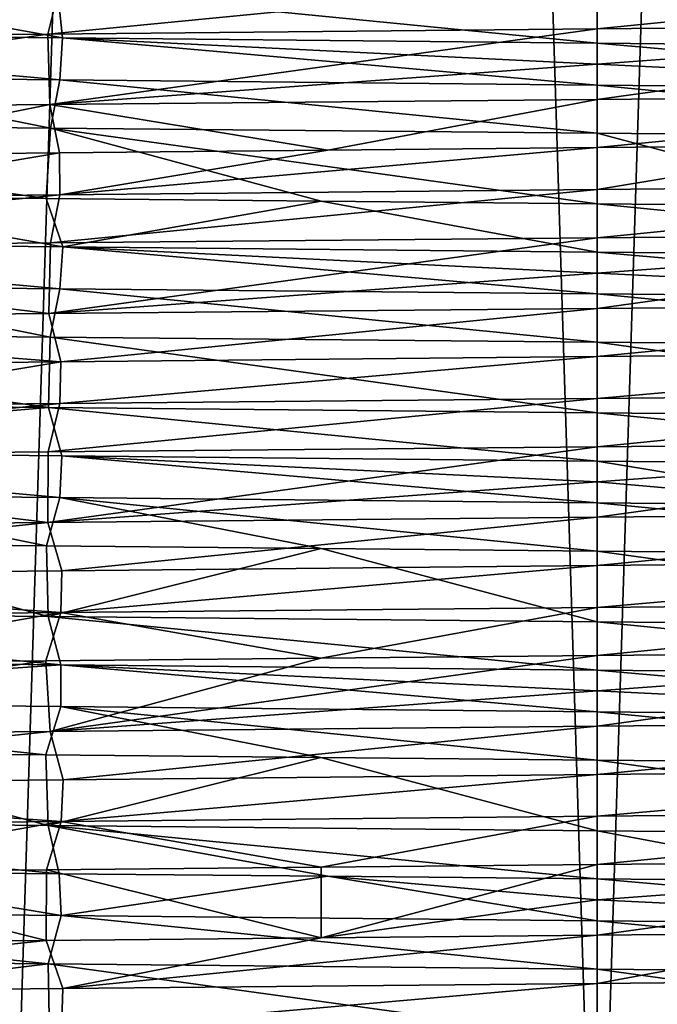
# Model space of a CAD drawing. Header units: millimetres. Extents: x -27 to 78, y -1 to 325.
# Tile 27 of 128: x -3.45 to 0.36, y 8.9 to 14.79. Entities that reach past the tile are written whole.
import ezdxf

# ---------------------------------------------------------------- set-up
doc = ezdxf.new("R2010")
doc.units = ezdxf.units.MM
doc.header["$LTSCALE"] = 65.185185
for name, color, linetype in [('1', 7, 'CONTINUOUS'), ('172', 7, 'CONTINUOUS'), ('173', 7, 'CONTINUOUS'), ('174', 7, 'CONTINUOUS'), ('175', 7, 'CONTINUOUS'), ('176', 7, 'CONTINUOUS'), ('177', 7, 'CONTINUOUS'), ('179', 7, 'CONTINUOUS'), ('180', 7, 'CONTINUOUS'), ('181', 7, 'CONTINUOUS'), ('182', 7, 'CONTINUOUS'), ('183', 7, 'CONTINUOUS'), ('187', 7, 'CONTINUOUS'), ('188', 7, 'CONTINUOUS'), ('189', 7, 'CONTINUOUS'), ('190', 7, 'CONTINUOUS'), ('191', 7, 'CONTINUOUS'), ('193', 7, 'CONTINUOUS'), ('194', 7, 'CONTINUOUS'), ('195', 7, 'CONTINUOUS'), ('196', 7, 'CONTINUOUS'), ('197', 7, 'CONTINUOUS'), ('198', 7, 'CONTINUOUS'), ('2', 7, 'CONTINUOUS'), ('5', 7, 'CONTINUOUS'), ('6', 7, 'CONTINUOUS')]:
    doc.layers.add(name, color=color, linetype=linetype)

msp = doc.modelspace()

# ---------------------------------------------------------------- linework, layer by layer
at = {"layer": '1', "color": 7, "linetype": 'CONTINUOUS', "true_color": 0x96918c}
for points in [[(-3.5198, 6.4, 22.2229), (0, 6.4, 22.5), (-3.5196, 118.4, 22.2229), (-3.5198, 6.4, 22.2229)], [(0, 6.4, -22.5), (-3.5198, 6.4, -22.2229), (0, 118.4, -22.5), (0, 6.4, -22.5)], [(0, 118.4, -22.5), (-3.5198, 6.4, -22.2229), (-3.5196, 118.4, -22.2229), (0, 118.4, -22.5)], [(-3.5196, 118.4, 22.2229), (0, 6.4, 22.5), (0, 118.4, 22.5), (-3.5196, 118.4, 22.2229)]]:
    msp.add_3dface(points, dxfattribs=at)
at = {"layer": '172', "color": 7, "linetype": 'CONTINUOUS', "true_color": 0x96918c}
for points in [[(-4.7983, 14.4469, -19.9305), (-3.2124, 14.4312, -20.2467), (-6.3194, 14.7124, -19.5017), (-4.7983, 14.4469, -19.9305)], [(-3.2124, 14.4312, -20.2467), (-3.1964, 14.6813, -20.2493), (-6.3194, 14.7124, -19.5017), (-3.2124, 14.4312, -20.2467)], [(-3.2124, 14.4312, -20.2467), (0, 14.3999, -20.5), (-3.1964, 14.6813, -20.2493), (-3.2124, 14.4312, -20.2467)], [(-3.1964, 14.6813, -20.2493), (0, 14.3999, -20.5), (0, 14.525, -20.5), (-3.1964, 14.6813, -20.2493)], [(0, 14.6501, -20.5), (-3.1964, 14.6813, -20.2493), (0, 14.525, -20.5), (0, 14.6501, -20.5)]]:
    msp.add_3dface(points, dxfattribs=at)
at = {"layer": '173', "color": 7, "linetype": 'CONTINUOUS', "true_color": 0x96918c}
for points in [[(0, 13.7749, 20.5), (-3.2129, 13.7436, 20.2467), (0, 14.0251, 20.5), (0, 13.7749, 20.5)], [(-3.2129, 13.7436, 20.2467), (-1.6109, 14.0095, 20.4366), (0, 14.0251, 20.5), (-3.2129, 13.7436, 20.2467)], [(-4.7992, 13.7279, 19.9303), (-4.8035, 13.9781, 19.9293), (-3.2158, 13.9938, 20.2462), (-4.7992, 13.7279, 19.9303)], [(-3.2129, 13.7436, 20.2467), (-4.7992, 13.7279, 19.9303), (-3.2158, 13.9938, 20.2462), (-3.2129, 13.7436, 20.2467)], [(-3.2129, 13.7436, 20.2467), (-3.2158, 13.9938, 20.2462), (-1.6109, 14.0095, 20.4366), (-3.2129, 13.7436, 20.2467)], [(-4.7989, 13.1969, -19.9304), (-3.2126, 13.1812, -20.2467), (-6.3168, 13.4624, -19.5025), (-4.7989, 13.1969, -19.9304)], [(-3.2126, 13.1812, -20.2467), (-3.1953, 13.4313, -20.2494), (-6.3168, 13.4624, -19.5025), (-3.2126, 13.1812, -20.2467)], [(-3.2126, 13.1812, -20.2467), (0, 13.1499, -20.5), (-3.1953, 13.4313, -20.2494), (-3.2126, 13.1812, -20.2467)], [(-3.1953, 13.4313, -20.2494), (0, 13.1499, -20.5), (0, 13.275, -20.5), (-3.1953, 13.4313, -20.2494)], [(0, 13.4002, -20.5), (-3.1953, 13.4313, -20.2494), (0, 13.275, -20.5), (0, 13.4002, -20.5)]]:
    msp.add_3dface(points, dxfattribs=at)
at = {"layer": '174', "color": 7, "linetype": 'CONTINUOUS', "true_color": 0x96918c}
for points in [[(-4.7991, 12.4779, 19.9304), (-6.3349, 12.7126, 19.4966), (-3.2064, 12.7439, 20.2477), (-4.7991, 12.4779, 19.9304)], [(-3.2129, 12.4936, 20.2467), (-4.7991, 12.4779, 19.9304), (-3.2064, 12.7439, 20.2477), (-3.2129, 12.4936, 20.2467)], [(0, 12.5249, 20.5), (-3.2129, 12.4936, 20.2467), (0, 12.7751, 20.5), (0, 12.5249, 20.5)], [(-3.2129, 12.4936, 20.2467), (-3.2064, 12.7439, 20.2477), (0, 12.7751, 20.5), (-3.2129, 12.4936, 20.2467)], [(-4.799, 11.9469, -19.9304), (-3.2127, 11.9312, -20.2467), (-6.3265, 12.2125, -19.4994), (-4.799, 11.9469, -19.9304)], [(-3.2127, 11.9312, -20.2467), (-3.2011, 12.1813, -20.2485), (-6.3265, 12.2125, -19.4994), (-3.2127, 11.9312, -20.2467)], [(-3.2127, 11.9312, -20.2467), (0, 11.8999, -20.5), (-3.2011, 12.1813, -20.2485), (-3.2127, 11.9312, -20.2467)], [(-3.2011, 12.1813, -20.2485), (0, 11.8999, -20.5), (0, 12.025, -20.5), (-3.2011, 12.1813, -20.2485)], [(0, 12.15, -20.5), (-3.2011, 12.1813, -20.2485), (0, 12.025, -20.5), (0, 12.15, -20.5)]]:
    msp.add_3dface(points, dxfattribs=at)
at = {"layer": '175', "color": 7, "linetype": 'CONTINUOUS', "true_color": 0x96918c}
for points in [[(-3.2063, 11.2436, 20.2477), (-6.3259, 11.4627, 19.4996), (-3.2005, 11.4939, 20.2486), (-3.2063, 11.2436, 20.2477)], [(0, 11.2749, 20.5), (-3.2063, 11.2436, 20.2477), (0, 11.5251, 20.5), (0, 11.2749, 20.5)], [(-3.2063, 11.2436, 20.2477), (-3.2005, 11.4939, 20.2486), (0, 11.5251, 20.5), (-3.2063, 11.2436, 20.2477)], [(-3.2063, 11.2436, 20.2477), (-6.3343, 11.2124, 19.4968), (-6.3259, 11.4627, 19.4996), (-3.2063, 11.2436, 20.2477)], [(-6.334, 10.7124, -19.4969), (-3.2065, 10.9314, -20.2477), (-6.3348, 10.9626, -19.4967), (-6.334, 10.7124, -19.4969)], [(-6.334, 10.7124, -19.4969), (-3.2061, 10.6811, -20.2477), (-3.2065, 10.9314, -20.2477), (-6.334, 10.7124, -19.4969)], [(-3.2061, 10.6811, -20.2477), (0, 10.6499, -20.5), (-3.2065, 10.9314, -20.2477), (-3.2061, 10.6811, -20.2477)], [(-3.2065, 10.9314, -20.2477), (0, 10.6499, -20.5), (0, 10.775, -20.5), (-3.2065, 10.9314, -20.2477)], [(0, 10.9001, -20.5), (-3.2065, 10.9314, -20.2477), (0, 10.775, -20.5), (0, 10.9001, -20.5)]]:
    msp.add_3dface(points, dxfattribs=at)
at = {"layer": '176', "color": 7, "linetype": 'CONTINUOUS', "true_color": 0x96918c}
for points in [[(0, 10.0249, 20.5), (-3.2056, 9.9936, 20.2478), (0, 10.2751, 20.5), (0, 10.0249, 20.5)], [(-3.2056, 9.9936, 20.2478), (-3.193, 10.244, 20.2498), (0, 10.2751, 20.5), (-3.2056, 9.9936, 20.2478)], [(-3.2056, 9.9936, 20.2478), (-6.3332, 9.9624, 19.4972), (-6.3132, 10.2128, 19.5037), (-3.2056, 9.9936, 20.2478)], [(-3.2056, 9.9936, 20.2478), (-6.3132, 10.2128, 19.5037), (-3.193, 10.244, 20.2498), (-3.2056, 9.9936, 20.2478)], [(-6.3333, 9.4624, -19.4972), (-3.2055, 9.4311, -20.2478), (-4.8042, 9.6972, -19.9291), (-6.3333, 9.4624, -19.4972)], [(-3.2055, 9.4311, -20.2478), (-3.2164, 9.6815, -20.2461), (-4.8042, 9.6972, -19.9291), (-3.2055, 9.4311, -20.2478)], [(-3.2055, 9.4311, -20.2478), (-1.6113, 9.6658, -20.4366), (-3.2164, 9.6815, -20.2461), (-3.2055, 9.4311, -20.2478)], [(-3.2055, 9.4311, -20.2478), (0, 9.3999, -20.5), (-1.6113, 9.6658, -20.4366), (-3.2055, 9.4311, -20.2478)], [(-1.6113, 9.6658, -20.4366), (0, 9.3999, -20.5), (0, 9.525, -20.5), (-1.6113, 9.6658, -20.4366)], [(0, 9.6501, -20.5), (-1.6113, 9.6658, -20.4366), (0, 9.525, -20.5), (0, 9.6501, -20.5)]]:
    msp.add_3dface(points, dxfattribs=at)
at = {"layer": '177', "color": 7, "linetype": 'CONTINUOUS', "true_color": 0x96918c}
for points in [[(0, 8.7749, 20.5), (-3.2033, 8.7437, 20.2482), (0, 9.0251, 20.5), (0, 8.7749, 20.5)], [(-3.2033, 8.7437, 20.2482), (-3.1942, 8.994, 20.2496), (0, 9.0251, 20.5), (-3.2033, 8.7437, 20.2482)], [(-3.2033, 8.7437, 20.2482), (-6.33, 8.7124, 19.4982), (-6.3159, 8.9628, 19.5028), (-3.2033, 8.7437, 20.2482)], [(-3.2033, 8.7437, 20.2482), (-6.3159, 8.9628, 19.5028), (-3.1942, 8.994, 20.2496), (-3.2033, 8.7437, 20.2482)]]:
    msp.add_3dface(points, dxfattribs=at)
at = {"layer": '179', "color": 7, "linetype": 'CONTINUOUS', "true_color": 0x96918c}
for points in [[(3.2129, 14.3686, -20.2467), (3.1953, 14.619, -20.2494), (0, 14.6501, -20.5), (3.2129, 14.3686, -20.2467)], [(3.2129, 14.3686, -20.2467), (0, 14.6501, -20.5), (0, 14.525, -20.5), (3.2129, 14.3686, -20.2467)], [(0, 14.3999, -20.5), (3.2129, 14.3686, -20.2467), (0, 14.525, -20.5), (0, 14.3999, -20.5)], [(3.2128, 13.8062, 20.2467), (0, 13.7749, 20.5), (1.6111, 14.0408, 20.4366), (3.2128, 13.8062, 20.2467)], [(0, 13.7749, 20.5), (0, 14.0251, 20.5), (1.6111, 14.0408, 20.4366), (0, 13.7749, 20.5)]]:
    msp.add_3dface(points, dxfattribs=at)
at = {"layer": '180', "color": 7, "linetype": 'CONTINUOUS', "true_color": 0x96918c}
for points in [[(3.2129, 13.1186, -20.2467), (3.1969, 13.369, -20.2492), (0, 13.4002, -20.5), (3.2129, 13.1186, -20.2467)], [(3.2129, 13.1186, -20.2467), (0, 13.4002, -20.5), (0, 13.275, -20.5), (3.2129, 13.1186, -20.2467)], [(0, 13.1499, -20.5), (3.2129, 13.1186, -20.2467), (0, 13.275, -20.5), (0, 13.1499, -20.5)], [(3.2127, 12.5562, 20.2467), (0, 12.5249, 20.5), (3.2068, 12.8064, 20.2476), (3.2127, 12.5562, 20.2467)], [(0, 12.5249, 20.5), (0, 12.7751, 20.5), (3.2068, 12.8064, 20.2476), (0, 12.5249, 20.5)]]:
    msp.add_3dface(points, dxfattribs=at)
at = {"layer": '181', "color": 7, "linetype": 'CONTINUOUS', "true_color": 0x96918c}
for points in [[(1.6105, 11.8842, -20.4366), (3.2007, 12.1189, -20.2486), (0, 12.15, -20.5), (1.6105, 11.8842, -20.4366)], [(1.6105, 11.8842, -20.4366), (0, 12.15, -20.5), (0, 12.025, -20.5), (1.6105, 11.8842, -20.4366)], [(0, 11.8999, -20.5), (1.6105, 11.8842, -20.4366), (0, 12.025, -20.5), (0, 11.8999, -20.5)], [(3.2052, 11.3061, 20.2479), (0, 11.2749, 20.5), (3.2004, 11.5563, 20.2486), (3.2052, 11.3061, 20.2479)], [(0, 11.2749, 20.5), (0, 11.5251, 20.5), (3.2004, 11.5563, 20.2486), (0, 11.2749, 20.5)]]:
    msp.add_3dface(points, dxfattribs=at)
at = {"layer": '182', "color": 7, "linetype": 'CONTINUOUS', "true_color": 0x96918c}
for points in [[(3.205, 10.6186, -20.2479), (3.2066, 10.8689, -20.2477), (0, 10.9001, -20.5), (3.205, 10.6186, -20.2479)], [(3.205, 10.6186, -20.2479), (0, 10.9001, -20.5), (0, 10.775, -20.5), (3.205, 10.6186, -20.2479)], [(0, 10.6499, -20.5), (3.205, 10.6186, -20.2479), (0, 10.775, -20.5), (0, 10.6499, -20.5)], [(3.2055, 10.0561, 20.2478), (0, 10.0249, 20.5), (3.1947, 10.3063, 20.2495), (3.2055, 10.0561, 20.2478)], [(0, 10.0249, 20.5), (0, 10.2751, 20.5), (3.1947, 10.3063, 20.2495), (0, 10.0249, 20.5)]]:
    msp.add_3dface(points, dxfattribs=at)
at = {"layer": '183', "color": 7, "linetype": 'CONTINUOUS', "true_color": 0x96918c}
for points in [[(3.2069, 9.3686, -20.2476), (1.6112, 9.6345, -20.4366), (0, 9.6501, -20.5), (3.2069, 9.3686, -20.2476)], [(3.2069, 9.3686, -20.2476), (0, 9.6501, -20.5), (0, 9.525, -20.5), (3.2069, 9.3686, -20.2476)], [(0, 9.3999, -20.5), (3.2069, 9.3686, -20.2476), (0, 9.525, -20.5), (0, 9.3999, -20.5)], [(3.2045, 8.8061, 20.248), (0, 8.7749, 20.5), (3.1928, 9.0562, 20.2498), (3.2045, 8.8061, 20.248)], [(0, 8.7749, 20.5), (0, 9.0251, 20.5), (3.1928, 9.0562, 20.2498), (0, 8.7749, 20.5)]]:
    msp.add_3dface(points, dxfattribs=at)
at = {"layer": '187', "color": 7, "linetype": 'CONTINUOUS', "true_color": 0x96918c}
for points in [[(-3.2927, 9.7049, 20.7403), (-1.6495, 9.7206, 20.9351), (-1.6503, 9.2981, 20.9351), (-3.2927, 9.7049, 20.7403)], [(-1.6495, 9.7206, 20.9351), (0, 9.7362, 21), (-1.6503, 9.2981, 20.9351), (-1.6495, 9.7206, 20.9351)], [(-1.6503, 9.2981, 20.9351), (0, 9.7362, 21), (0, 9.525, 21), (-1.6503, 9.2981, 20.9351)], [(-4.9183, 9.6892, 20.4159), (-3.2943, 9.2825, 20.74), (-4.9206, 9.2667, 20.4154), (-4.9183, 9.6892, 20.4159)], [(-4.9183, 9.6892, 20.4159), (-3.2927, 9.7049, 20.7403), (-3.2943, 9.2825, 20.74), (-4.9183, 9.6892, 20.4159)], [(-3.2927, 9.7049, 20.7403), (-1.6503, 9.2981, 20.9351), (-3.2943, 9.2825, 20.74), (-3.2927, 9.7049, 20.7403)], [(0, 9.3138, 21), (-1.6503, 9.2981, 20.9351), (0, 9.525, 21), (0, 9.3138, 21)], [(-3.2835, 9.1424, -20.7417), (-6.4862, 9.1737, -19.9732), (-6.4722, 8.7511, -19.9778), (-3.2835, 9.1424, -20.7417)], [(-3.2835, 9.1424, -20.7417), (-6.4722, 8.7511, -19.9778), (-3.2739, 8.7199, -20.7432), (-3.2835, 9.1424, -20.7417)], [(0, 9.1112, -21), (-3.2835, 9.1424, -20.7417), (0, 8.6887, -21), (0, 9.1112, -21)], [(-3.2835, 9.1424, -20.7417), (-3.2739, 8.7199, -20.7432), (0, 8.6887, -21), (-3.2835, 9.1424, -20.7417)]]:
    msp.add_3dface(points, dxfattribs=at)
at = {"layer": '188', "color": 7, "linetype": 'CONTINUOUS', "true_color": 0x96918c}
for points in [[(-3.2963, 10.9548, 20.7397), (-1.6521, 10.9705, 20.9349), (-3.2718, 10.5327, 20.7436), (-3.2963, 10.9548, 20.7397)], [(-1.6521, 10.9705, 20.9349), (0, 10.9862, 21), (-3.2718, 10.5327, 20.7436), (-1.6521, 10.9705, 20.9349)], [(-3.2718, 10.5327, 20.7436), (0, 10.9862, 21), (0, 10.775, 21), (-3.2718, 10.5327, 20.7436)], [(-4.9214, 10.9392, 20.4152), (-3.2963, 10.9548, 20.7397), (-6.4695, 10.5015, 19.9786), (-4.9214, 10.9392, 20.4152)], [(-3.2963, 10.9548, 20.7397), (-3.2718, 10.5327, 20.7436), (-6.4695, 10.5015, 19.9786), (-3.2963, 10.9548, 20.7397)], [(0, 10.5638, 21), (-3.2718, 10.5327, 20.7436), (0, 10.775, 21), (0, 10.5638, 21)], [(-4.9214, 10.4083, -20.4152), (-6.4862, 10.0012, -19.9732), (-3.2821, 9.97, -20.7419), (-4.9214, 10.4083, -20.4152)], [(-3.2963, 10.3926, -20.7397), (-4.9214, 10.4083, -20.4152), (-3.2821, 9.97, -20.7419), (-3.2963, 10.3926, -20.7397)], [(-1.6521, 10.3769, -20.9349), (-3.2963, 10.3926, -20.7397), (-3.2821, 9.97, -20.7419), (-1.6521, 10.3769, -20.9349)], [(-1.6521, 10.3769, -20.9349), (-3.2821, 9.97, -20.7419), (0, 9.9388, -21), (-1.6521, 10.3769, -20.9349)], [(0, 10.3612, -21), (-1.6521, 10.3769, -20.9349), (0, 9.9388, -21), (0, 10.3612, -21)]]:
    msp.add_3dface(points, dxfattribs=at)
at = {"layer": '189', "color": 7, "linetype": 'CONTINUOUS', "true_color": 0x96918c}
for points in [[(-6.4862, 12.1738, 19.9732), (-3.2833, 12.205, 20.7418), (-3.2844, 11.7826, 20.7416), (-6.4862, 12.1738, 19.9732)], [(-3.2833, 12.205, 20.7418), (0, 12.2362, 21), (-3.2844, 11.7826, 20.7416), (-3.2833, 12.205, 20.7418)], [(-3.2844, 11.7826, 20.7416), (0, 12.2362, 21), (0, 12.025, 21), (-3.2844, 11.7826, 20.7416)], [(-6.4862, 12.1738, 19.9732), (-3.2844, 11.7826, 20.7416), (-6.4888, 11.7513, 19.9724), (-6.4862, 12.1738, 19.9732)], [(0, 11.8138, 21), (-3.2844, 11.7826, 20.7416), (0, 12.025, 21), (0, 11.8138, 21)], [(-4.9191, 11.6583, -20.4157), (-6.4861, 11.2512, -19.9732), (-3.2826, 11.22, -20.7419), (-4.9191, 11.6583, -20.4157)], [(-3.2932, 11.6425, -20.7402), (-4.9191, 11.6583, -20.4157), (-3.2826, 11.22, -20.7419), (-3.2932, 11.6425, -20.7402)], [(-1.6497, 11.6268, -20.9351), (-3.2932, 11.6425, -20.7402), (-3.2826, 11.22, -20.7419), (-1.6497, 11.6268, -20.9351)], [(-1.6497, 11.6268, -20.9351), (-3.2826, 11.22, -20.7419), (0, 11.1888, -21), (-1.6497, 11.6268, -20.9351)], [(0, 11.6112, -21), (-1.6497, 11.6268, -20.9351), (0, 11.1888, -21), (0, 11.6112, -21)]]:
    msp.add_3dface(points, dxfattribs=at)
at = {"layer": '190', "color": 7, "linetype": 'CONTINUOUS', "true_color": 0x96918c}
for points in [[(-6.4652, 13.424, 19.98), (-3.2689, 13.4551, 20.744), (-3.2786, 13.0326, 20.7425), (-6.4652, 13.424, 19.98)], [(-3.2689, 13.4551, 20.744), (0, 13.4862, 21), (-3.2786, 13.0326, 20.7425), (-3.2689, 13.4551, 20.744)], [(-3.2786, 13.0326, 20.7425), (0, 13.4862, 21), (0, 13.275, 21), (-3.2786, 13.0326, 20.7425)], [(-6.4652, 13.424, 19.98), (-3.2786, 13.0326, 20.7425), (-6.4803, 13.0014, 19.9751), (-6.4652, 13.424, 19.98)], [(0, 13.0638, 21), (-3.2786, 13.0326, 20.7425), (0, 13.275, 21), (0, 13.0638, 21)], [(-6.4683, 12.9235, -19.979), (-6.4835, 12.5012, -19.9741), (-3.2807, 12.47, -20.7422), (-6.4683, 12.9235, -19.979)], [(-3.2709, 12.8923, -20.7437), (-6.4683, 12.9235, -19.979), (-3.2807, 12.47, -20.7422), (-3.2709, 12.8923, -20.7437)], [(-3.2709, 12.8923, -20.7437), (-3.2807, 12.47, -20.7422), (0, 12.4388, -21), (-3.2709, 12.8923, -20.7437)], [(0, 12.8612, -21), (-3.2709, 12.8923, -20.7437), (0, 12.4388, -21), (0, 12.8612, -21)]]:
    msp.add_3dface(points, dxfattribs=at)
at = {"layer": '191', "color": 7, "linetype": 'CONTINUOUS', "true_color": 0x96918c}
for points in [[(-3.2846, 14.705, 20.7415), (0, 14.7362, 21), (-3.273, 14.2827, 20.7434), (-3.2846, 14.705, 20.7415)], [(-3.273, 14.2827, 20.7434), (0, 14.7362, 21), (0, 14.525, 21), (-3.273, 14.2827, 20.7434)], [(-6.4902, 14.6737, 19.9719), (-3.2846, 14.705, 20.7415), (-6.4705, 14.2515, 19.9783), (-6.4902, 14.6737, 19.9719)], [(-3.2846, 14.705, 20.7415), (-3.273, 14.2827, 20.7434), (-6.4705, 14.2515, 19.9783), (-3.2846, 14.705, 20.7415)], [(0, 14.3138, 21), (-3.273, 14.2827, 20.7434), (0, 14.525, 21), (0, 14.3138, 21)], [(-3.2683, 14.1423, -20.7441), (-6.4634, 14.1735, -19.9806), (-3.2944, 13.7201, -20.74), (-3.2683, 14.1423, -20.7441)], [(-6.4634, 14.1735, -19.9806), (-4.9208, 13.7358, -20.4153), (-3.2944, 13.7201, -20.74), (-6.4634, 14.1735, -19.9806)], [(-3.2683, 14.1423, -20.7441), (-3.2944, 13.7201, -20.74), (-1.6503, 13.7045, -20.9351), (-3.2683, 14.1423, -20.7441)], [(0, 14.1112, -21), (-3.2683, 14.1423, -20.7441), (0, 13.6888, -21), (0, 14.1112, -21)], [(-3.2683, 14.1423, -20.7441), (-1.6503, 13.7045, -20.9351), (0, 13.6888, -21), (-3.2683, 14.1423, -20.7441)]]:
    msp.add_3dface(points, dxfattribs=at)
at = {"layer": '193', "color": 7, "linetype": 'CONTINUOUS', "true_color": 0x96918c}
for points in [[(3.2854, 9.0799, -20.7414), (0, 9.1112, -21), (3.2758, 8.6576, -20.7429), (3.2854, 9.0799, -20.7414)], [(0, 9.1112, -21), (0, 8.6887, -21), (3.2758, 8.6576, -20.7429), (0, 9.1112, -21)]]:
    msp.add_3dface(points, dxfattribs=at)
at = {"layer": '194', "color": 7, "linetype": 'CONTINUOUS', "true_color": 0x96918c}
for points in [[(3.2907, 10.3299, -20.7406), (0, 10.3612, -21), (3.2812, 9.9076, -20.7421), (3.2907, 10.3299, -20.7406)], [(0, 10.3612, -21), (0, 9.9388, -21), (3.2812, 9.9076, -20.7421), (0, 10.3612, -21)], [(0, 9.7362, 21), (3.2913, 9.7675, 20.7405), (0, 9.525, 21), (0, 9.7362, 21)], [(3.2913, 9.7675, 20.7405), (1.6497, 9.3294, 20.9351), (0, 9.3138, 21), (3.2913, 9.7675, 20.7405)], [(3.2913, 9.7675, 20.7405), (0, 9.3138, 21), (0, 9.525, 21), (3.2913, 9.7675, 20.7405)]]:
    msp.add_3dface(points, dxfattribs=at)
at = {"layer": '195', "color": 7, "linetype": 'CONTINUOUS', "true_color": 0x96918c}
for points in [[(3.2911, 11.5799, -20.7405), (0, 11.6112, -21), (3.2835, 11.1576, -20.7417), (3.2911, 11.5799, -20.7405)], [(0, 11.6112, -21), (0, 11.1888, -21), (3.2835, 11.1576, -20.7417), (0, 11.6112, -21)], [(0, 10.9862, 21), (3.2912, 11.0175, 20.7405), (0, 10.775, 21), (0, 10.9862, 21)], [(3.2912, 11.0175, 20.7405), (3.2724, 10.5949, 20.7435), (0, 10.5638, 21), (3.2912, 11.0175, 20.7405)], [(3.2912, 11.0175, 20.7405), (0, 10.5638, 21), (0, 10.775, 21), (3.2912, 11.0175, 20.7405)]]:
    msp.add_3dface(points, dxfattribs=at)
at = {"layer": '196', "color": 7, "linetype": 'CONTINUOUS', "true_color": 0x96918c}
for points in [[(3.2684, 12.8301, -20.7441), (0, 12.8612, -21), (3.2796, 12.4076, -20.7423), (3.2684, 12.8301, -20.7441)], [(0, 12.8612, -21), (0, 12.4388, -21), (3.2796, 12.4076, -20.7423), (0, 12.8612, -21)], [(0, 12.2362, 21), (3.2846, 12.2674, 20.7415), (0, 12.025, 21), (0, 12.2362, 21)], [(3.2846, 12.2674, 20.7415), (3.2835, 11.845, 20.7417), (0, 11.8138, 21), (3.2846, 12.2674, 20.7415)], [(3.2846, 12.2674, 20.7415), (0, 11.8138, 21), (0, 12.025, 21), (3.2846, 12.2674, 20.7415)]]:
    msp.add_3dface(points, dxfattribs=at)
at = {"layer": '197', "color": 7, "linetype": 'CONTINUOUS', "true_color": 0x96918c}
for points in [[(3.271, 14.0801, -20.7437), (0, 14.1112, -21), (1.6502, 13.6732, -20.9351), (3.271, 14.0801, -20.7437)], [(0, 14.1112, -21), (0, 13.6888, -21), (1.6502, 13.6732, -20.9351), (0, 14.1112, -21)], [(0, 13.4862, 21), (3.2686, 13.5173, 20.7441), (0, 13.275, 21), (0, 13.4862, 21)], [(3.2686, 13.5173, 20.7441), (3.2754, 13.095, 20.743), (0, 13.0638, 21), (3.2686, 13.5173, 20.7441)], [(3.2686, 13.5173, 20.7441), (0, 13.0638, 21), (0, 13.275, 21), (3.2686, 13.5173, 20.7441)]]:
    msp.add_3dface(points, dxfattribs=at)
at = {"layer": '198', "color": 7, "linetype": 'CONTINUOUS', "true_color": 0x96918c}
for points in [[(0, 14.7362, 21), (3.2837, 14.7674, 20.7417), (0, 14.525, 21), (0, 14.7362, 21)], [(3.2837, 14.7674, 20.7417), (3.2773, 14.345, 20.7427), (0, 14.3138, 21), (3.2837, 14.7674, 20.7417)], [(3.2837, 14.7674, 20.7417), (0, 14.3138, 21), (0, 14.525, 21), (3.2837, 14.7674, 20.7417)]]:
    msp.add_3dface(points, dxfattribs=at)
at = {"layer": '2', "color": 7, "linetype": 'CONTINUOUS', "true_color": 0x96918c}
for points in [[(0, 118.4, 22.5), (0, 6.4, 22.5), (3.5198, 6.4, 22.2229), (0, 118.4, 22.5)], [(0, 6.4, -22.5), (0, 118.4, -22.5), (3.5196, 118.4, -22.2229), (0, 6.4, -22.5)], [(0, 6.4, -22.5), (3.5196, 118.4, -22.2229), (3.5198, 6.4, -22.2229), (0, 6.4, -22.5)], [(3.5196, 118.4, 22.2229), (0, 118.4, 22.5), (3.5198, 6.4, 22.2229), (3.5196, 118.4, 22.2229)]]:
    msp.add_3dface(points, dxfattribs=at)
at = {"layer": '5', "color": 7, "linetype": 'CONTINUOUS', "true_color": 0x96918c}
for points in [[(-3.2846, 14.705, 20.7415), (0, 15.0249, 20.5), (0, 14.7362, 21), (-3.2846, 14.705, 20.7415)], [(0, 15.0249, 20.5), (-3.2846, 14.705, 20.7415), (-3.213, 14.9936, 20.2467), (0, 15.0249, 20.5)], [(0, 15.0249, 20.5), (3.2127, 15.0562, 20.2467), (0, 14.7362, 21), (0, 15.0249, 20.5)], [(0, 14.7362, 21), (3.2127, 15.0562, 20.2467), (3.2837, 14.7674, 20.7417), (0, 14.7362, 21)], [(-3.2846, 14.705, 20.7415), (-6.4902, 14.6737, 19.9719), (-3.213, 14.9936, 20.2467), (-3.2846, 14.705, 20.7415)], [(-3.213, 14.9936, 20.2467), (-6.4902, 14.6737, 19.9719), (-4.7991, 14.9779, 19.9303), (-3.213, 14.9936, 20.2467)], [(-6.4634, 14.1735, -19.9806), (-3.2683, 14.1423, -20.7441), (-4.7983, 14.4469, -19.9305), (-6.4634, 14.1735, -19.9806)], [(-4.7983, 14.4469, -19.9305), (-3.2683, 14.1423, -20.7441), (-3.2124, 14.4312, -20.2467), (-4.7983, 14.4469, -19.9305)], [(-3.2683, 14.1423, -20.7441), (0, 14.1112, -21), (-3.2124, 14.4312, -20.2467), (-3.2683, 14.1423, -20.7441)], [(-3.2124, 14.4312, -20.2467), (0, 14.1112, -21), (0, 14.3999, -20.5), (-3.2124, 14.4312, -20.2467)], [(0, 14.1112, -21), (3.271, 14.0801, -20.7437), (0, 14.3999, -20.5), (0, 14.1112, -21)], [(0, 14.3999, -20.5), (3.271, 14.0801, -20.7437), (3.2129, 14.3686, -20.2467), (0, 14.3999, -20.5)], [(3.2686, 13.5173, 20.7441), (0, 13.4862, 21), (3.2128, 13.8062, 20.2467), (3.2686, 13.5173, 20.7441)], [(3.2128, 13.8062, 20.2467), (0, 13.4862, 21), (0, 13.7749, 20.5), (3.2128, 13.8062, 20.2467)], [(-3.2689, 13.4551, 20.744), (-6.4652, 13.424, 19.98), (-3.2129, 13.7436, 20.2467), (-3.2689, 13.4551, 20.744)], [(-3.2129, 13.7436, 20.2467), (-6.4652, 13.424, 19.98), (-4.7992, 13.7279, 19.9303), (-3.2129, 13.7436, 20.2467)], [(0, 13.4862, 21), (-3.2689, 13.4551, 20.744), (0, 13.7749, 20.5), (0, 13.4862, 21)], [(0, 13.7749, 20.5), (-3.2689, 13.4551, 20.744), (-3.2129, 13.7436, 20.2467), (0, 13.7749, 20.5)], [(-6.4683, 12.9235, -19.979), (-3.2709, 12.8923, -20.7437), (-4.7989, 13.1969, -19.9304), (-6.4683, 12.9235, -19.979)], [(-4.7989, 13.1969, -19.9304), (-3.2709, 12.8923, -20.7437), (-3.2126, 13.1812, -20.2467), (-4.7989, 13.1969, -19.9304)], [(-3.2709, 12.8923, -20.7437), (0, 12.8612, -21), (-3.2126, 13.1812, -20.2467), (-3.2709, 12.8923, -20.7437)], [(-3.2126, 13.1812, -20.2467), (0, 12.8612, -21), (0, 13.1499, -20.5), (-3.2126, 13.1812, -20.2467)], [(0, 12.8612, -21), (3.2684, 12.8301, -20.7441), (0, 13.1499, -20.5), (0, 12.8612, -21)], [(0, 13.1499, -20.5), (3.2684, 12.8301, -20.7441), (3.2129, 13.1186, -20.2467), (0, 13.1499, -20.5)], [(3.2846, 12.2674, 20.7415), (0, 12.2362, 21), (3.2127, 12.5562, 20.2467), (3.2846, 12.2674, 20.7415)], [(3.2127, 12.5562, 20.2467), (0, 12.2362, 21), (0, 12.5249, 20.5), (3.2127, 12.5562, 20.2467)], [(-3.2833, 12.205, 20.7418), (-6.4862, 12.1738, 19.9732), (-3.2129, 12.4936, 20.2467), (-3.2833, 12.205, 20.7418)], [(-3.2129, 12.4936, 20.2467), (-6.4862, 12.1738, 19.9732), (-4.7991, 12.4779, 19.9304), (-3.2129, 12.4936, 20.2467)], [(0, 12.2362, 21), (-3.2833, 12.205, 20.7418), (0, 12.5249, 20.5), (0, 12.2362, 21)], [(0, 12.5249, 20.5), (-3.2833, 12.205, 20.7418), (-3.2129, 12.4936, 20.2467), (0, 12.5249, 20.5)], [(-4.9191, 11.6583, -20.4157), (-3.2932, 11.6425, -20.7402), (-4.799, 11.9469, -19.9304), (-4.9191, 11.6583, -20.4157)], [(-4.799, 11.9469, -19.9304), (-3.2932, 11.6425, -20.7402), (-3.2127, 11.9312, -20.2467), (-4.799, 11.9469, -19.9304)], [(-3.2932, 11.6425, -20.7402), (-1.6497, 11.6268, -20.9351), (-3.2127, 11.9312, -20.2467), (-3.2932, 11.6425, -20.7402)], [(-1.6497, 11.6268, -20.9351), (0, 11.6112, -21), (-3.2127, 11.9312, -20.2467), (-1.6497, 11.6268, -20.9351)], [(-3.2127, 11.9312, -20.2467), (0, 11.6112, -21), (0, 11.8999, -20.5), (-3.2127, 11.9312, -20.2467)], [(0, 11.6112, -21), (3.2911, 11.5799, -20.7405), (0, 11.8999, -20.5), (0, 11.6112, -21)], [(0, 11.8999, -20.5), (3.2911, 11.5799, -20.7405), (1.6105, 11.8842, -20.4366), (0, 11.8999, -20.5)], [(0, 11.2749, 20.5), (-1.6521, 10.9705, 20.9349), (-3.2063, 11.2436, 20.2477), (0, 11.2749, 20.5)], [(0, 10.9862, 21), (-1.6521, 10.9705, 20.9349), (0, 11.2749, 20.5), (0, 10.9862, 21)], [(3.2912, 11.0175, 20.7405), (0, 10.9862, 21), (3.2052, 11.3061, 20.2479), (3.2912, 11.0175, 20.7405)], [(3.2052, 11.3061, 20.2479), (0, 10.9862, 21), (0, 11.2749, 20.5), (3.2052, 11.3061, 20.2479)], [(-3.2063, 11.2436, 20.2477), (-4.9214, 10.9392, 20.4152), (-6.3343, 11.2124, 19.4968), (-3.2063, 11.2436, 20.2477)], [(-3.2963, 10.9548, 20.7397), (-4.9214, 10.9392, 20.4152), (-3.2063, 11.2436, 20.2477), (-3.2963, 10.9548, 20.7397)], [(-1.6521, 10.9705, 20.9349), (-3.2963, 10.9548, 20.7397), (-3.2063, 11.2436, 20.2477), (-1.6521, 10.9705, 20.9349)], [(-4.9214, 10.4083, -20.4152), (-3.2963, 10.3926, -20.7397), (-6.334, 10.7124, -19.4969), (-4.9214, 10.4083, -20.4152)], [(-6.334, 10.7124, -19.4969), (-3.2963, 10.3926, -20.7397), (-3.2061, 10.6811, -20.2477), (-6.334, 10.7124, -19.4969)], [(-3.2963, 10.3926, -20.7397), (-1.6521, 10.3769, -20.9349), (-3.2061, 10.6811, -20.2477), (-3.2963, 10.3926, -20.7397)], [(-1.6521, 10.3769, -20.9349), (0, 10.3612, -21), (-3.2061, 10.6811, -20.2477), (-1.6521, 10.3769, -20.9349)], [(-3.2061, 10.6811, -20.2477), (0, 10.3612, -21), (0, 10.6499, -20.5), (-3.2061, 10.6811, -20.2477)], [(0, 10.3612, -21), (3.2907, 10.3299, -20.7406), (0, 10.6499, -20.5), (0, 10.3612, -21)], [(0, 10.6499, -20.5), (3.2907, 10.3299, -20.7406), (3.205, 10.6186, -20.2479), (0, 10.6499, -20.5)], [(0, 10.0249, 20.5), (-1.6495, 9.7206, 20.9351), (-3.2056, 9.9936, 20.2478), (0, 10.0249, 20.5)], [(0, 9.7362, 21), (-1.6495, 9.7206, 20.9351), (0, 10.0249, 20.5), (0, 9.7362, 21)], [(3.2913, 9.7675, 20.7405), (0, 9.7362, 21), (3.2055, 10.0561, 20.2478), (3.2913, 9.7675, 20.7405)], [(3.2055, 10.0561, 20.2478), (0, 9.7362, 21), (0, 10.0249, 20.5), (3.2055, 10.0561, 20.2478)], [(-3.2056, 9.9936, 20.2478), (-4.9183, 9.6892, 20.4159), (-6.3332, 9.9624, 19.4972), (-3.2056, 9.9936, 20.2478)], [(-3.2927, 9.7049, 20.7403), (-4.9183, 9.6892, 20.4159), (-3.2056, 9.9936, 20.2478), (-3.2927, 9.7049, 20.7403)], [(-1.6495, 9.7206, 20.9351), (-3.2927, 9.7049, 20.7403), (-3.2056, 9.9936, 20.2478), (-1.6495, 9.7206, 20.9351)], [(-6.4862, 9.1737, -19.9732), (-3.2835, 9.1424, -20.7417), (-6.3333, 9.4624, -19.4972), (-6.4862, 9.1737, -19.9732)], [(-6.3333, 9.4624, -19.4972), (-3.2835, 9.1424, -20.7417), (-3.2055, 9.4311, -20.2478), (-6.3333, 9.4624, -19.4972)], [(-3.2835, 9.1424, -20.7417), (0, 9.1112, -21), (-3.2055, 9.4311, -20.2478), (-3.2835, 9.1424, -20.7417)], [(-3.2055, 9.4311, -20.2478), (0, 9.1112, -21), (0, 9.3999, -20.5), (-3.2055, 9.4311, -20.2478)], [(0, 9.1112, -21), (3.2854, 9.0799, -20.7414), (0, 9.3999, -20.5), (0, 9.1112, -21)], [(0, 9.3999, -20.5), (3.2854, 9.0799, -20.7414), (3.2069, 9.3686, -20.2476), (0, 9.3999, -20.5)]]:
    msp.add_3dface(points, dxfattribs=at)
at = {"layer": '6', "color": 7, "linetype": 'CONTINUOUS', "true_color": 0x96918c}
for points in [[(-6.3194, 14.7124, -19.5017), (-3.1964, 14.6813, -20.2493), (-4.8746, 14.9854, -20.4264), (-6.3194, 14.7124, -19.5017)], [(-4.8746, 14.9854, -20.4264), (-3.1964, 14.6813, -20.2493), (-3.2273, 14.9695, -20.7505), (-4.8746, 14.9854, -20.4264)], [(-3.1964, 14.6813, -20.2493), (0, 14.6501, -20.5), (-3.2273, 14.9695, -20.7505), (-3.1964, 14.6813, -20.2493)], [(-3.2273, 14.9695, -20.7505), (0, 14.6501, -20.5), (0, 14.9388, -21), (-3.2273, 14.9695, -20.7505)], [(0, 14.6501, -20.5), (3.1953, 14.619, -20.2494), (0, 14.9388, -21), (0, 14.6501, -20.5)], [(0, 14.9388, -21), (3.1953, 14.619, -20.2494), (3.2727, 14.9077, -20.7434), (0, 14.9388, -21)], [(1.6111, 14.0408, 20.4366), (0, 14.0251, 20.5), (3.2773, 14.345, 20.7427), (1.6111, 14.0408, 20.4366)], [(3.2773, 14.345, 20.7427), (0, 14.0251, 20.5), (0, 14.3138, 21), (3.2773, 14.345, 20.7427)], [(-3.273, 14.2827, 20.7434), (-4.8035, 13.9781, 19.9293), (-6.4705, 14.2515, 19.9783), (-3.273, 14.2827, 20.7434)], [(-3.2158, 13.9938, 20.2462), (-4.8035, 13.9781, 19.9293), (-3.273, 14.2827, 20.7434), (-3.2158, 13.9938, 20.2462)], [(0, 14.3138, 21), (-1.6109, 14.0095, 20.4366), (-3.273, 14.2827, 20.7434), (0, 14.3138, 21)], [(-1.6109, 14.0095, 20.4366), (-3.2158, 13.9938, 20.2462), (-3.273, 14.2827, 20.7434), (-1.6109, 14.0095, 20.4366)], [(0, 14.0251, 20.5), (-1.6109, 14.0095, 20.4366), (0, 14.3138, 21), (0, 14.0251, 20.5)], [(-6.3168, 13.4624, -19.5025), (-3.1953, 13.4313, -20.2494), (-4.9208, 13.7358, -20.4153), (-6.3168, 13.4624, -19.5025)], [(-4.9208, 13.7358, -20.4153), (-3.1953, 13.4313, -20.2494), (-3.2944, 13.7201, -20.74), (-4.9208, 13.7358, -20.4153)], [(-3.2944, 13.7201, -20.74), (-3.1953, 13.4313, -20.2494), (-1.6503, 13.7045, -20.9351), (-3.2944, 13.7201, -20.74)], [(-3.1953, 13.4313, -20.2494), (0, 13.4002, -20.5), (-1.6503, 13.7045, -20.9351), (-3.1953, 13.4313, -20.2494)], [(-1.6503, 13.7045, -20.9351), (0, 13.4002, -20.5), (0, 13.6888, -21), (-1.6503, 13.7045, -20.9351)], [(0, 13.4002, -20.5), (3.1969, 13.369, -20.2492), (0, 13.6888, -21), (0, 13.4002, -20.5)], [(0, 13.6888, -21), (3.1969, 13.369, -20.2492), (1.6502, 13.6732, -20.9351), (0, 13.6888, -21)], [(3.2068, 12.8064, 20.2476), (0, 12.7751, 20.5), (3.2754, 13.095, 20.743), (3.2068, 12.8064, 20.2476)], [(3.2754, 13.095, 20.743), (0, 12.7751, 20.5), (0, 13.0638, 21), (3.2754, 13.095, 20.743)], [(-3.2786, 13.0326, 20.7425), (-3.2064, 12.7439, 20.2477), (-6.4803, 13.0014, 19.9751), (-3.2786, 13.0326, 20.7425)], [(0, 13.0638, 21), (-3.2064, 12.7439, 20.2477), (-3.2786, 13.0326, 20.7425), (0, 13.0638, 21)], [(0, 12.7751, 20.5), (-3.2064, 12.7439, 20.2477), (0, 13.0638, 21), (0, 12.7751, 20.5)], [(-3.2064, 12.7439, 20.2477), (-6.3349, 12.7126, 19.4966), (-6.4803, 13.0014, 19.9751), (-3.2064, 12.7439, 20.2477)], [(-6.4835, 12.5012, -19.9741), (-6.3265, 12.2125, -19.4994), (-3.2807, 12.47, -20.7422), (-6.4835, 12.5012, -19.9741)], [(-6.3265, 12.2125, -19.4994), (-3.2011, 12.1813, -20.2485), (-3.2807, 12.47, -20.7422), (-6.3265, 12.2125, -19.4994)], [(-3.2011, 12.1813, -20.2485), (0, 12.15, -20.5), (-3.2807, 12.47, -20.7422), (-3.2011, 12.1813, -20.2485)], [(-3.2807, 12.47, -20.7422), (0, 12.15, -20.5), (0, 12.4388, -21), (-3.2807, 12.47, -20.7422)], [(0, 12.15, -20.5), (3.2007, 12.1189, -20.2486), (0, 12.4388, -21), (0, 12.15, -20.5)], [(0, 12.4388, -21), (3.2007, 12.1189, -20.2486), (3.2796, 12.4076, -20.7423), (0, 12.4388, -21)], [(3.2004, 11.5563, 20.2486), (0, 11.5251, 20.5), (3.2835, 11.845, 20.7417), (3.2004, 11.5563, 20.2486)], [(3.2835, 11.845, 20.7417), (0, 11.5251, 20.5), (0, 11.8138, 21), (3.2835, 11.845, 20.7417)], [(-3.2844, 11.7826, 20.7416), (-6.3259, 11.4627, 19.4996), (-6.4888, 11.7513, 19.9724), (-3.2844, 11.7826, 20.7416)], [(-3.2005, 11.4939, 20.2486), (-6.3259, 11.4627, 19.4996), (-3.2844, 11.7826, 20.7416), (-3.2005, 11.4939, 20.2486)], [(0, 11.8138, 21), (-3.2005, 11.4939, 20.2486), (-3.2844, 11.7826, 20.7416), (0, 11.8138, 21)], [(0, 11.5251, 20.5), (-3.2005, 11.4939, 20.2486), (0, 11.8138, 21), (0, 11.5251, 20.5)], [(-6.3348, 10.9626, -19.4967), (-3.2065, 10.9314, -20.2477), (-6.4861, 11.2512, -19.9732), (-6.3348, 10.9626, -19.4967)], [(-6.4861, 11.2512, -19.9732), (-3.2065, 10.9314, -20.2477), (-3.2826, 11.22, -20.7419), (-6.4861, 11.2512, -19.9732)], [(-3.2065, 10.9314, -20.2477), (0, 10.9001, -20.5), (-3.2826, 11.22, -20.7419), (-3.2065, 10.9314, -20.2477)], [(-3.2826, 11.22, -20.7419), (0, 10.9001, -20.5), (0, 11.1888, -21), (-3.2826, 11.22, -20.7419)], [(0, 10.9001, -20.5), (3.2066, 10.8689, -20.2477), (0, 11.1888, -21), (0, 10.9001, -20.5)], [(0, 11.1888, -21), (3.2066, 10.8689, -20.2477), (3.2835, 11.1576, -20.7417), (0, 11.1888, -21)], [(0, 10.5638, 21), (-3.193, 10.244, 20.2498), (-3.2718, 10.5327, 20.7436), (0, 10.5638, 21)], [(0, 10.2751, 20.5), (-3.193, 10.244, 20.2498), (0, 10.5638, 21), (0, 10.2751, 20.5)], [(3.1947, 10.3063, 20.2495), (0, 10.2751, 20.5), (3.2724, 10.5949, 20.7435), (3.1947, 10.3063, 20.2495)], [(3.2724, 10.5949, 20.7435), (0, 10.2751, 20.5), (0, 10.5638, 21), (3.2724, 10.5949, 20.7435)], [(-3.2718, 10.5327, 20.7436), (-6.3132, 10.2128, 19.5037), (-6.4695, 10.5015, 19.9786), (-3.2718, 10.5327, 20.7436)], [(-3.193, 10.244, 20.2498), (-6.3132, 10.2128, 19.5037), (-3.2718, 10.5327, 20.7436), (-3.193, 10.244, 20.2498)], [(-4.8042, 9.6972, -19.9291), (-3.2164, 9.6815, -20.2461), (-6.4862, 10.0012, -19.9732), (-4.8042, 9.6972, -19.9291)], [(-6.4862, 10.0012, -19.9732), (-3.2164, 9.6815, -20.2461), (-3.2821, 9.97, -20.7419), (-6.4862, 10.0012, -19.9732)], [(-1.6113, 9.6658, -20.4366), (0, 9.6501, -20.5), (-3.2821, 9.97, -20.7419), (-1.6113, 9.6658, -20.4366)], [(-3.2821, 9.97, -20.7419), (0, 9.6501, -20.5), (0, 9.9388, -21), (-3.2821, 9.97, -20.7419)], [(-3.2164, 9.6815, -20.2461), (-1.6113, 9.6658, -20.4366), (-3.2821, 9.97, -20.7419), (-3.2164, 9.6815, -20.2461)], [(0, 9.6501, -20.5), (1.6112, 9.6345, -20.4366), (0, 9.9388, -21), (0, 9.6501, -20.5)], [(0, 9.9388, -21), (1.6112, 9.6345, -20.4366), (3.2812, 9.9076, -20.7421), (0, 9.9388, -21)], [(0, 9.0251, 20.5), (-3.1942, 8.994, 20.2496), (0, 9.3138, 21), (0, 9.0251, 20.5)], [(0, 9.3138, 21), (-3.1942, 8.994, 20.2496), (-1.6503, 9.2981, 20.9351), (0, 9.3138, 21)], [(3.1928, 9.0562, 20.2498), (0, 9.0251, 20.5), (1.6497, 9.3294, 20.9351), (3.1928, 9.0562, 20.2498)], [(1.6497, 9.3294, 20.9351), (0, 9.0251, 20.5), (0, 9.3138, 21), (1.6497, 9.3294, 20.9351)], [(-3.1942, 8.994, 20.2496), (-6.3159, 8.9628, 19.5028), (-3.2943, 9.2825, 20.74), (-3.1942, 8.994, 20.2496)], [(-3.2943, 9.2825, 20.74), (-6.3159, 8.9628, 19.5028), (-4.9206, 9.2667, 20.4154), (-3.2943, 9.2825, 20.74)], [(-1.6503, 9.2981, 20.9351), (-3.1942, 8.994, 20.2496), (-3.2943, 9.2825, 20.74), (-1.6503, 9.2981, 20.9351)]]:
    msp.add_3dface(points, dxfattribs=at)

doc.saveas('drawing.dxf')
